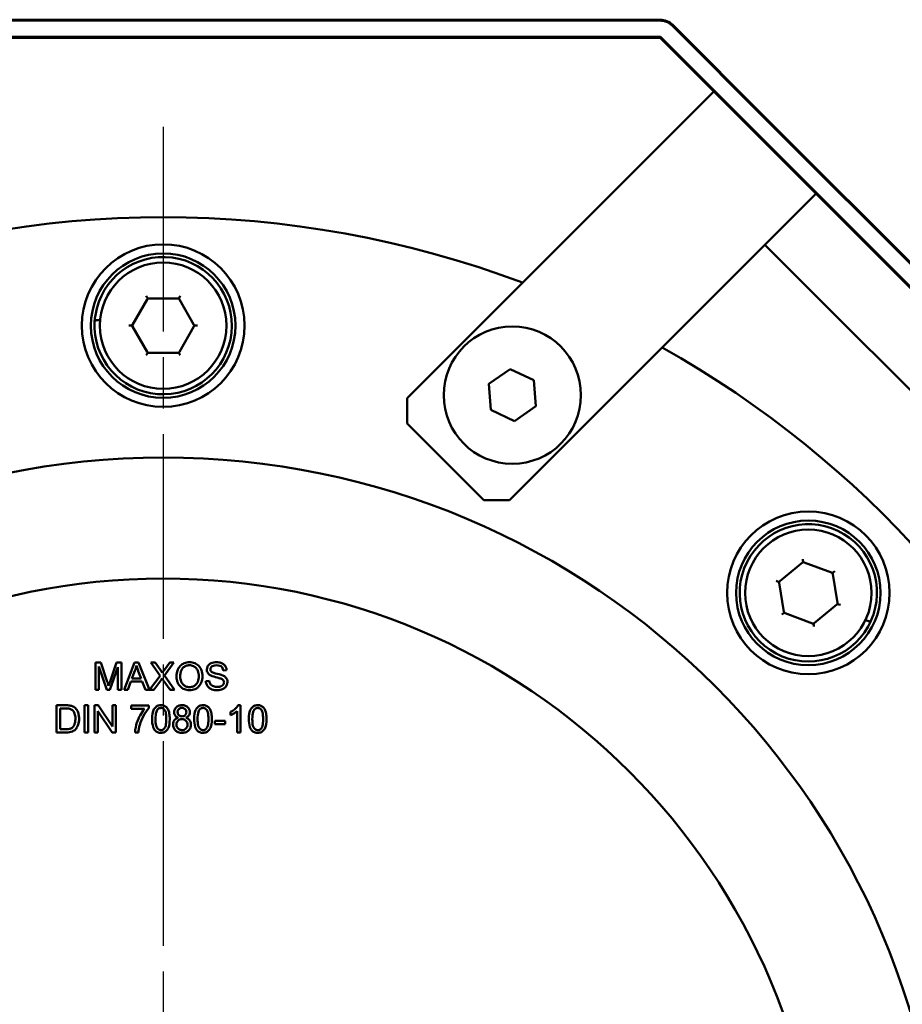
# Model space of a CAD drawing. Header units: millimetres. Extents: x 0 to 840, y 0 to 594.
# Tile 10 of 11: x 671 to 719, y 422 to 476. Entities that reach past the tile are written whole.
import ezdxf

# ---------------------------------------------------------------- set-up
doc = ezdxf.new("R2010")
doc.units = ezdxf.units.MM
doc.header["$LTSCALE"] = 2
doc.linetypes.add('CHAIN', pattern=[0.3543, 0.2362, -0.0295, 0.0591, -0.0295])
for name, color, linetype, lineweight in [('Bemaßung (ISO)', 7, 'Continuous', 25), ('Mittelpunktmarkierung (ISO)', 7, 'Continuous', 25), ('Sichtbar (ISO)', 7, 'Continuous', 50)]:
    doc.layers.add(name, color=color, linetype=linetype, lineweight=lineweight)
doc.styles.add('Notiztext (DIN)', font='isocpeur.ttf')
doc.dimstyles.new('Standard (DIN)', dxfattribs={"dimscale": 2, "dimtxt": 3.5, "dimasz": 2.5, "dimexe": 3.175, "dimexo": 0.8, "dimgap": 0.8, "dimtad": 1, "dimrnd": 1e-08, "dimzin": 0, "dimtxsty": 'Notiztext (DIN)', "dimcen": 0.09, "dimdle": 10, "dimclrd": 256, "dimclre": 256, "dimclrt": 256, "dimadec": 0, "dimazin": 0, "dimtfac": 1, "dimtmove": 0, "dimatfit": 3, "dimfxl": 1, "dimtolj": 1, "dimtzin": 0, "dimlwd": -1, "dimlwe": -1, "dimarcsym": 0})

# ---------------------------------------------------------------- blocks, each defined once
blk = doc.blocks.new('*D17')
at = {"layer": 'Bemaßung (ISO)'}
for p, q in [((678.404, 409.035), (678.764, 409.035)), ((678.584, 408.855), (678.584, 409.215)), ((603.643, 333.172), (635.364, 365.283))]:
    blk.add_line(p, q, dxfattribs=at)
blk.add_solid([(634.771, 365.868), (635.957, 364.697), (638.878, 368.84)], dxfattribs=at)
at = {"layer": 'Defpoints', "color": 0}
for p in [(718.291, 449.23), (638.878, 368.84)]:
    blk.add_point(p, dxfattribs=at)
at = {"layer": 'Bemaßung (ISO)', "insert": (597.654, 341.338), "char_height": 7, "attachment_point": 1, "rotation": 45.35, "style": 'Notiztext (DIN)'}
blk.add_mtext('\\A1;∅113,00', dxfattribs=at)

msp = doc.modelspace()

# ---------------------------------------------------------------- linework, layer by layer
at = {"layer": 'Mittelpunktmarkierung (ISO)', "linetype": 'CHAIN', "ltscale": 23.990969}
msp.add_line((678.5845, 470.5347), (678.5845, 347.5347), dxfattribs=at)
at = {"layer": 'Sichtbar (ISO)'}
for p, q in [((706.0845, 476.4684), (651.0845, 476.4684)), ((651.0845, 476.4184), (706.0845, 476.4184)), ((706.7569, 476.1399), (712.0597, 470.8371)), ((712.095, 470.8725), (706.7923, 476.1752)), ((706.0845, 475.5184), (651.0845, 475.5184)), ((651.0845, 475.4684), (706.0845, 475.4684)), ((706.0852, 475.4681), (711.3879, 470.1654)), ((711.4233, 470.2007), (706.1205, 475.5035)), ((709.0579, 472.4954), (703.401, 466.8386)), ((712.095, 470.8725), (745.67, 437.2976)), ((745.6472, 437.2496), (712.0597, 470.8371)), ((744.9185, 436.6348), (711.3879, 470.1654)), ((711.4233, 470.2007), (745.0108, 436.6132)), ((692.0873, 455.5249), (703.401, 466.8386)), ((709.0579, 461.1817), (714.7147, 466.8386)), ((711.8863, 464.0101), (714.7147, 461.1817)), ((677.6776, 461.1055), (677.6368, 461.1762)), ((677.6776, 461.1055), (677.7084, 461.0522)), ((677.7262, 461.0213), (677.7084, 461.0522)), ((679.4427, 461.0213), (679.4606, 461.0522)), ((679.4913, 461.1055), (679.4606, 461.0522)), ((679.4913, 461.1055), (679.5321, 461.1762)), ((709.0579, 461.1817), (697.7442, 449.868)), ((714.7147, 461.1817), (726.3084, 449.5881)), ((676.8813, 459.5847), (677.6896, 460.9847)), ((677.7762, 461.0347), (679.3927, 461.0347)), ((679.4794, 460.9847), (680.2876, 459.5847)), ((675.0969, 459.8293), (674.8954, 459.8293)), ((676.6891, 459.5347), (676.7708, 459.5347)), ((676.7708, 459.5347), (676.8323, 459.5347)), ((676.8679, 459.5347), (676.8323, 459.5347)), ((677.6896, 458.0847), (676.8813, 459.4847)), ((680.2876, 459.4847), (679.4794, 458.0847)), ((680.301, 459.5347), (680.3367, 459.5347)), ((680.3367, 459.5347), (680.3982, 459.5347)), ((680.3982, 459.5347), (680.4798, 459.5347)), ((677.6776, 457.964), (677.6368, 457.8933)), ((677.7084, 458.0173), (677.6776, 457.964)), ((677.7262, 458.0481), (677.7084, 458.0173)), ((679.3927, 458.0347), (677.7762, 458.0347)), ((679.4427, 458.0481), (679.4606, 458.0173)), ((679.4606, 458.0173), (679.4913, 457.964)), ((679.4913, 457.964), (679.5321, 457.8933)), ((696.6061, 456.3097), (697.7942, 457.1294)), ((697.7942, 457.1294), (699.098, 456.5103)), ((696.7219, 454.871), (696.6061, 456.3097)), ((699.098, 456.5103), (699.2138, 455.0716)), ((692.0873, 454.1106), (692.0873, 455.5249)), ((699.2138, 455.0716), (698.0258, 454.2519)), ((698.0258, 454.2519), (696.7219, 454.871)), ((696.33, 449.868), (692.0873, 454.1106)), ((697.7442, 449.868), (696.33, 449.868)), ((712.7167, 445.3899), (713.966, 446.4158)), ((713.9973, 446.533), (713.984, 446.6136)), ((714.0074, 446.4723), (713.9973, 446.533)), ((714.0132, 446.4372), (714.0074, 446.4723)), ((714.0647, 446.4321), (715.5778, 445.8632)), ((715.6199, 445.8331), (715.6474, 445.8557)), ((715.6474, 445.8557), (715.695, 445.8947)), ((715.695, 445.8947), (715.7581, 445.9465)), ((712.5957, 445.382), (712.5193, 445.4107)), ((712.6533, 445.3603), (712.5957, 445.382)), ((712.6866, 445.3478), (712.6533, 445.3603)), ((712.9454, 443.7014), (712.6815, 445.2963)), ((715.6413, 445.7859), (715.9052, 444.191)), ((712.8917, 443.5926), (712.9393, 443.6316)), ((712.9668, 443.6542), (712.9393, 443.6316)), ((714.522, 443.0551), (713.0089, 443.6241)), ((715.87, 444.0974), (714.6207, 443.0715)), ((715.9001, 444.1395), (715.9334, 444.127)), ((715.991, 444.1053), (715.9334, 444.127)), ((716.0674, 444.0766), (715.991, 444.1053)), ((712.8917, 443.5926), (712.8286, 443.5408)), ((717.4541, 443.2405), (717.6427, 443.1696)), ((714.5735, 443.0501), (714.5794, 443.0149)), ((714.5894, 442.9543), (714.5794, 443.0149)), ((714.5894, 442.9543), (714.6027, 442.8737)), ((675.1347, 440.8822), (674.8363, 440.8822)), ((674.8363, 440.8822), (674.8363, 439.3822)), ((675.0272, 439.3822), (675.0272, 440.6592)), ((675.0272, 440.6592), (675.4616, 439.3822)), ((675.4902, 439.82), (675.1347, 440.8822)), ((675.64, 439.3822), (676.0779, 440.6375)), ((676.0024, 440.8822), (675.6423, 439.8383)), ((676.2688, 440.8822), (676.0024, 440.8822)), ((676.0779, 440.6375), (676.0779, 439.3822)), ((676.2688, 439.3822), (676.2688, 440.8822)), ((677.0005, 440.8822), (676.4243, 439.3822)), ((676.8565, 439.9972), (677.0222, 440.4374)), ((677.2154, 440.8822), (677.0005, 440.8822)), ((677.2086, 440.4134), (677.3664, 439.9972)), ((677.8282, 439.3822), (677.2154, 440.8822)), ((678.1381, 440.8822), (677.9026, 440.8822)), ((677.9026, 440.8822), (678.4136, 440.1596)), ((678.4125, 440.498), (678.1381, 440.8822)), ((678.648, 440.1687), (679.1682, 440.8822)), ((678.9521, 440.8822), (678.6526, 440.4831)), ((679.1682, 440.8822), (678.9521, 440.8822)), ((681.9075, 440.4454), (682.0973, 440.4603)), ((676.6347, 439.3822), (676.7993, 439.836)), ((676.7993, 439.836), (677.4281, 439.836)), ((677.3664, 439.9972), (676.8565, 439.9972)), ((677.4281, 439.836), (677.6019, 439.3822)), ((678.4136, 440.1596), (677.834, 439.3822)), ((678.0729, 439.3822), (678.4525, 439.9024)), ((678.5863, 439.9172), (678.9658, 439.3822)), ((679.2093, 439.3822), (678.648, 440.1687)), ((681.1347, 439.8806), (680.9472, 439.8646)), ((674.8363, 439.3822), (675.0272, 439.3822)), ((675.4616, 439.3822), (675.64, 439.3822)), ((676.0779, 439.3822), (676.2688, 439.3822)), ((676.4243, 439.3822), (676.6347, 439.3822)), ((677.6019, 439.3822), (677.8282, 439.3822)), ((677.834, 439.3822), (678.0729, 439.3822)), ((678.9658, 439.3822), (679.2093, 439.3822)), ((673.2048, 438.5216), (672.688, 438.5216)), ((672.688, 438.5216), (672.688, 437.0216)), ((672.8869, 437.1988), (672.8869, 438.3444)), ((672.8869, 438.3444), (673.2025, 438.3444)), ((674.435, 438.5216), (674.236, 438.5216)), ((674.236, 438.5216), (674.236, 437.0216)), ((674.435, 437.0216), (674.435, 438.5216)), ((674.986, 438.5216), (674.7825, 438.5216)), ((674.7825, 438.5216), (674.7825, 437.0216)), ((674.9723, 437.0216), (674.9723, 438.1992)), ((674.9723, 438.1992), (675.7612, 437.0216)), ((675.7749, 437.344), (674.986, 438.5216)), ((675.9647, 438.5216), (675.7749, 438.5216)), ((675.7749, 438.5216), (675.7749, 437.344)), ((675.9647, 437.0216), (675.9647, 438.5216)), ((677.7882, 438.5022), (676.8176, 438.5022)), ((676.8176, 438.5022), (676.8176, 438.325)), ((676.8176, 438.325), (677.5516, 438.325)), ((677.7882, 438.3593), (677.7882, 438.5022)), ((682.6712, 438.1946), (682.6712, 437.0216)), ((682.8553, 438.5273), (682.7364, 438.5273)), ((682.8553, 437.0216), (682.8553, 438.5273)), ((682.0104, 437.6573), (681.4433, 437.6573)), ((681.4433, 437.6573), (681.4433, 437.4721)), ((682.0104, 437.4721), (682.0104, 437.6573)), ((682.3031, 438.1512), (682.3031, 437.9728)), ((673.2071, 437.1988), (672.8869, 437.1988)), ((681.4433, 437.4721), (682.0104, 437.4721)), ((672.688, 437.0216), (673.2299, 437.0216)), ((674.236, 437.0216), (674.435, 437.0216)), ((674.7825, 437.0216), (674.9723, 437.0216)), ((675.7612, 437.0216), (675.9647, 437.0216)), ((677.0268, 437.0216), (677.2166, 437.0216)), ((682.6712, 437.0216), (682.8553, 437.0216))]:
    msp.add_line(p, q, dxfattribs=at)
for centre, radius in [((678.5845, 459.5347), 4.5), ((678.5845, 459.5347), 4), ((678.5845, 459.5347), 3.5), ((697.91, 455.6907), 3.8), ((678.5845, 409.0347), 43.2), ((714.2934, 444.7436), 4.5), ((714.2934, 444.7436), 4), ((714.2934, 444.7436), 3.5), ((678.5845, 409.0347), 36.5)]:
    msp.add_circle(centre, radius, dxfattribs=at)
for centre, radius, start, end in [((706.0845, 475.4674), 1.001, 45, 90), ((706.0845, 475.4674), 0.951, 45, 90), ((706.0845, 475.4674), 0.051, 45, 90), ((706.0845, 475.4674), 0.001, 45, 90), ((678.5845, 409.0347), 56.5, 69.38342, 110.61658), ((678.5845, 459.5347), 3.8, 176.48146, 171.26308), ((677.7762, 460.9347), 0.1, 120, 150), ((677.7762, 460.9347), 0.1, 90, 120), ((679.3927, 460.9347), 0.1, 60, 90), ((679.3927, 460.9347), 0.1, 30, 60), ((678.5845, 459.5347), 3.8, 171.26308, 176.48146), ((676.9679, 459.5347), 0.1, 150, 180), ((676.9679, 459.5347), 0.1, 180, 210), ((680.201, 459.5347), 0.1, 0, 30), ((680.201, 459.5347), 0.1, 330, 0), ((678.5845, 409.0347), 56.5, 119.26145, 60.73855), ((677.7762, 458.1347), 0.1, 210, 240), ((677.7762, 458.1347), 0.1, 240, 270), ((679.3927, 458.1347), 0.1, 270, 300), ((679.3927, 458.1347), 0.1, 300, 330), ((714.2934, 444.7436), 3.8, 335.87549, 330.65712), ((714.0295, 446.3385), 0.1, 99.39403, 129.39403), ((714.0295, 446.3385), 0.1, 69.39403, 99.39403), ((715.5426, 445.7696), 0.1, 39.39403, 69.39403), ((715.5426, 445.7696), 0.1, 9.39403, 39.39403), ((712.7802, 445.3126), 0.1, 159.39403, 189.39403), ((712.7802, 445.3126), 0.1, 129.39403, 159.39403), ((715.8065, 444.1747), 0.1, 339.39403, 9.39403), ((713.0441, 443.7177), 0.1, 189.39403, 219.39403), ((713.0441, 443.7177), 0.1, 219.39403, 249.39403), ((715.8065, 444.1747), 0.1, 309.39403, 339.39403), ((714.5572, 443.1487), 0.1, 279.39403, 309.39403), ((714.2934, 444.7436), 3.8, 330.65712, 335.87549), ((714.5572, 443.1487), 0.1, 249.39403, 279.39403)]:
    msp.add_arc(centre, radius, start, end, dxfattribs=at)
for points, knots in [([(674.8954, 459.8293), (674.8908, 459.8293), (674.8861, 459.8291), (674.8767, 459.8283), (674.8721, 459.8277), (674.8628, 459.8261), (674.8582, 459.8251), (674.849, 459.8227), (674.8444, 459.8212), (674.8357, 459.8178), (674.8315, 459.816), (674.8237, 459.8118), (674.82, 459.8096), (674.8133, 459.8048), (674.8102, 459.8023), (674.8047, 459.7969), (674.8023, 459.7941), (674.7981, 459.7882), (674.7964, 459.7851), (674.7931, 459.7774), (674.7919, 459.7727), (674.7916, 459.768)], [0, 0, 0, 0, 0.00131307, 0.00131307, 0.00265115, 0.00265115, 0.004057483, 0.004057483, 0.005546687, 0.005546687, 0.007084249, 0.007084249, 0.008621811, 0.008621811, 0.010159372, 0.010159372, 0.011696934, 0.011696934, 0.013234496, 0.013234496, 0.015375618, 0.015375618, 0.015375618, 0.015375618]), ([(717.6427, 443.1696), (717.6471, 443.168), (717.6515, 443.1665), (717.6606, 443.1639), (717.6651, 443.1629), (717.6744, 443.1611), (717.679, 443.1604), (717.6885, 443.1595), (717.6933, 443.1593), (717.7027, 443.1593), (717.7072, 443.1596), (717.716, 443.1607), (717.7202, 443.1615), (717.7282, 443.1636), (717.732, 443.1649), (717.739, 443.168), (717.7422, 443.1698), (717.7483, 443.1738), (717.751, 443.1761), (717.7568, 443.1821), (717.7595, 443.1861), (717.7615, 443.1905)], [0, 0, 0, 0, 0.00131307, 0.00131307, 0.00265115, 0.00265115, 0.004057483, 0.004057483, 0.005546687, 0.005546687, 0.007084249, 0.007084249, 0.008621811, 0.008621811, 0.010159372, 0.010159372, 0.011696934, 0.011696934, 0.013234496, 0.013234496, 0.015375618, 0.015375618, 0.015375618, 0.015375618]), ([(680.0428, 440.9085), (679.9903, 440.9085), (679.9379, 440.9041), (679.8379, 440.885), (679.7908, 440.871), (679.6641, 440.817), (679.593, 440.767), (679.4904, 440.6615), (679.431, 440.5904), (679.3413, 440.3622), (679.3248, 440.2365), (679.3248, 440.1127)], [-0.19143466, -0.19143466, -0.19143466, -0.19143466, -0.15889809, -0.15889809, -0.12834058, -0.12834058, -0.07348679, -0.07348679, -0.03714084, -0.03714084, 0, 0, 0, 0]), ([(680.7597, 440.1299), (680.7597, 440.1949), (680.7542, 440.2599), (680.7301, 440.3837), (680.7125, 440.4419), (680.6436, 440.6003), (680.5899, 440.6654), (680.4675, 440.789), (680.381, 440.832), (680.2377, 440.8916), (680.1417, 440.9085), (680.0428, 440.9085)], [-0.064805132, -0.064805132, -0.064805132, -0.064805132, -0.059813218, -0.059813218, -0.055125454, -0.055125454, -0.046553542, -0.046553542, -0.029657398, -0.029657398, 0, 0, 0, 0]), ([(681.5325, 440.9085), (681.481, 440.9085), (681.4296, 440.904), (681.3172, 440.8817), (681.2712, 440.8639), (681.1953, 440.8297), (681.1526, 440.8023), (681.0722, 440.723), (681.0468, 440.6757), (681.0127, 440.594), (681.0032, 440.5452), (681.0032, 440.4946)], [-0.046636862, -0.046636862, -0.046636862, -0.046636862, -0.041801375, -0.041801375, -0.035866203, -0.035866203, -0.026558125, -0.026558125, -0.015197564, -0.015197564, 0, 0, 0, 0]), ([(682.0973, 440.4603), (682.0962, 440.4917), (682.0923, 440.5227), (682.0783, 440.5829), (682.0685, 440.6115), (682.0341, 440.6854), (682.0045, 440.7287), (681.915, 440.8138), (681.8591, 440.8425), (681.723, 440.8954), (681.6275, 440.9085), (681.5325, 440.9085)], [-0.070385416, -0.070385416, -0.070385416, -0.070385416, -0.06298913, -0.06298913, -0.055826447, -0.055826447, -0.043787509, -0.043787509, -0.028485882, -0.028485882, 0, 0, 0, 0]), ([(677.0222, 440.4374), (677.0392, 440.4846), (677.0546, 440.5323), (677.0817, 440.6281), (677.0934, 440.676), (677.1034, 440.7244)], [-0.029857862, -0.029857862, -0.029857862, -0.029857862, -0.014809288, -0.014809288, 0, 0, 0, 0]), ([(677.1034, 440.7244), (677.1163, 440.6788), (677.1317, 440.6308), (677.1662, 440.5289), (677.1875, 440.4698), (677.2086, 440.4134)], [-0.032235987, -0.032235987, -0.032235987, -0.032235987, -0.018074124, -0.018074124, 0, 0, 0, 0]), ([(678.5325, 440.3139), (678.5189, 440.3397), (678.5012, 440.3683), (678.4626, 440.4274), (678.4368, 440.4643), (678.4125, 440.498)], [-0.021148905, -0.021148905, -0.021148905, -0.021148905, -0.012476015, -0.012476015, 0, 0, 0, 0]), ([(678.6526, 440.4831), (678.6303, 440.4547), (678.6086, 440.4257), (678.5686, 440.3694), (678.5501, 440.3418), (678.5325, 440.3139)], [-0.020708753, -0.020708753, -0.020708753, -0.020708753, -0.009886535, -0.009886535, 0, 0, 0, 0]), ([(679.5295, 440.1104), (679.5295, 440.1776), (679.534, 440.2468), (679.5561, 440.3678), (679.5718, 440.4226), (679.617, 440.5173), (679.6444, 440.5578), (679.7264, 440.6367), (679.7818, 440.6744), (679.9061, 440.7261), (679.974, 440.7381), (680.044, 440.7381)], [-0.092052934, -0.092052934, -0.092052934, -0.092052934, -0.071879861, -0.071879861, -0.055129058, -0.055129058, -0.040392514, -0.040392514, -0.020979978, -0.020979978, 0, 0, 0, 0]), ([(680.044, 440.7381), (680.0807, 440.7381), (680.1172, 440.7347), (680.188, 440.72), (680.2216, 440.7091), (680.2966, 440.6751), (680.3499, 440.6437), (680.4329, 440.5577), (680.473, 440.5051), (680.5413, 440.3317), (680.555, 440.2316), (680.555, 440.1322)], [-0.15161363, -0.15161363, -0.15161363, -0.15161363, -0.12207907, -0.12207907, -0.09353157, -0.09353157, -0.05586867, -0.05586867, -0.02982063, -0.02982063, 0, 0, 0, 0]), ([(681.0032, 440.4946), (681.0032, 440.4533), (681.0095, 440.413), (681.0348, 440.3428), (681.0531, 440.3059), (681.1208, 440.2271), (681.1666, 440.1944), (681.2158, 440.1687)], [-0.04908075, -0.04908075, -0.04908075, -0.04908075, -0.031145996, -0.031145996, -0.016655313, -0.016655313, 0, 0, 0, 0]), ([(681.1941, 440.5083), (681.1941, 440.5231), (681.1957, 440.5378), (681.2025, 440.5664), (681.2075, 440.58), (681.2278, 440.6197), (681.2475, 440.6423), (681.2865, 440.6754), (681.3135, 440.6953), (681.418, 440.7283), (681.4821, 440.7335), (681.5405, 440.7335)], [-0.075369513, -0.075369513, -0.075369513, -0.075369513, -0.064728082, -0.064728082, -0.054263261, -0.054263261, -0.032781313, -0.032781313, -0.017520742, -0.017520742, 0, 0, 0, 0]), ([(681.2524, 440.3745), (681.2426, 440.3833), (681.2338, 440.393), (681.2187, 440.414), (681.2125, 440.425), (681.1981, 440.4595), (681.1941, 440.4836), (681.1941, 440.5083)], [-0.015154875, -0.015154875, -0.015154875, -0.015154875, -0.011208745, -0.011208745, -0.007400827, -0.007400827, 0, 0, 0, 0]), ([(681.8869, 440.1722), (681.7892, 440.2167), (681.5942, 440.2565), (681.4127, 440.3031), (681.3423, 440.3241), (681.2786, 440.3558), (681.2636, 440.3647), (681.2524, 440.3745)], [-0.045062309, -0.045062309, -0.045062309, -0.045062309, -0.018709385, -0.018709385, -0.004468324, -0.004468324, 0, 0, 0, 0]), ([(681.5405, 440.7335), (681.5974, 440.7335), (681.6575, 440.7277), (681.759, 440.6941), (681.7883, 440.6736), (681.8325, 440.6368), (681.8538, 440.6099), (681.8915, 440.5377), (681.9027, 440.4917), (681.9075, 440.4454)], [-0.038919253, -0.038919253, -0.038919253, -0.038919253, -0.03120028, -0.03120028, -0.024429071, -0.024429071, -0.013950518, -0.013950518, 0, 0, 0, 0]), ([(675.5622, 439.5982), (675.5531, 439.6274), (675.5422, 439.6614), (675.5191, 439.7324), (675.5041, 439.778), (675.4902, 439.82)], [-0.022351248, -0.022351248, -0.022351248, -0.022351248, -0.013270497, -0.013270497, 0, 0, 0, 0]), ([(675.6423, 439.8383), (675.6267, 439.7931), (675.61, 439.7443), (675.5843, 439.6672), (675.5722, 439.6303), (675.5622, 439.5982)], [-0.024539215, -0.024539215, -0.024539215, -0.024539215, -0.010081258, -0.010081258, 0, 0, 0, 0]), ([(678.4525, 439.9024), (678.4615, 439.9151), (678.4726, 439.9318), (678.4948, 439.9655), (678.5099, 439.9889), (678.5234, 440.0098)], [-0.01206624, -0.01206624, -0.01206624, -0.01206624, -0.007463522, -0.007463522, 0, 0, 0, 0]), ([(678.5234, 440.0098), (678.5336, 439.9942), (678.544, 439.9787), (678.565, 439.9478), (678.5756, 439.9325), (678.5863, 439.9172)], [-0.011194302, -0.011194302, -0.011194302, -0.011194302, -0.005589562, -0.005589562, 0, 0, 0, 0]), ([(679.3248, 440.1127), (679.3248, 440.0523), (679.3308, 439.9925), (679.3558, 439.8747), (679.3744, 439.818), (679.4263, 439.7021), (679.4688, 439.6258), (679.6035, 439.4931), (679.6777, 439.4443), (679.8485, 439.3734), (679.9444, 439.357), (680.0428, 439.357)], [-0.14192818, -0.14192818, -0.14192818, -0.14192818, -0.11405002, -0.11405002, -0.08635519, -0.08635519, -0.05547227, -0.05547227, -0.02951929, -0.02951929, 0, 0, 0, 0]), ([(680.0417, 439.5274), (680.0062, 439.5274), (679.9709, 439.5304), (679.903, 439.5435), (679.8709, 439.5531), (679.7805, 439.5916), (679.7288, 439.6283), (679.6514, 439.7076), (679.6077, 439.7606), (679.5418, 439.9276), (679.5295, 440.0196), (679.5295, 440.1104)], [-0.13049479, -0.13049479, -0.13049479, -0.13049479, -0.1101568, -0.1101568, -0.09082187, -0.09082187, -0.05382285, -0.05382285, -0.02726036, -0.02726036, 0, 0, 0, 0]), ([(680.555, 440.1322), (680.555, 440.0289), (680.5413, 439.9223), (680.4718, 439.7578), (680.4332, 439.7058), (680.3467, 439.6213), (680.2972, 439.5878), (680.1776, 439.5384), (680.1103, 439.5274), (680.0417, 439.5274)], [-0.08165834, -0.08165834, -0.08165834, -0.08165834, -0.056858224, -0.056858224, -0.038828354, -0.038828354, -0.020596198, -0.020596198, 0, 0, 0, 0]), ([(680.0428, 439.357), (680.0961, 439.357), (680.1489, 439.3622), (680.2527, 439.3841), (680.3025, 439.4004), (680.4534, 439.4679), (680.5156, 439.5231), (680.6188, 439.6267), (680.6645, 439.7079), (680.7404, 439.8919), (680.7597, 440.0097), (680.7597, 440.1299)], [-0.080528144, -0.080528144, -0.080528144, -0.080528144, -0.075447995, -0.075447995, -0.070426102, -0.070426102, -0.059696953, -0.059696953, -0.036044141, -0.036044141, 0, 0, 0, 0]), ([(680.9472, 439.8646), (680.9483, 439.8274), (680.9528, 439.7905), (680.9696, 439.7192), (680.9814, 439.6854), (681.0176, 439.6102), (681.051, 439.5562), (681.1545, 439.4609), (681.2131, 439.4273), (681.3743, 439.3684), (681.4839, 439.357), (681.5874, 439.357)], [-0.10677554, -0.10677554, -0.10677554, -0.10677554, -0.08968827, -0.08968827, -0.07320369, -0.07320369, -0.05139482, -0.05139482, -0.03103623, -0.03103623, 0, 0, 0, 0]), ([(681.5782, 439.5342), (681.5062, 439.5342), (681.435, 439.5448), (681.3425, 439.5804), (681.2936, 439.6011), (681.2196, 439.6628), (681.197, 439.6911), (681.1542, 439.7736), (681.1411, 439.8275), (681.1347, 439.8806)], [-0.090543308, -0.090543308, -0.090543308, -0.090543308, -0.044979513, -0.044979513, -0.02784746, -0.02784746, -0.016054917, -0.016054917, 0, 0, 0, 0]), ([(681.2158, 440.1687), (681.3018, 440.1228), (681.462, 440.0858), (681.6584, 440.0371), (681.7365, 440.0159), (681.7749, 440.0007)], [-0.027289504, -0.027289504, -0.027289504, -0.027289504, -0.012379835, -0.012379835, 0, 0, 0, 0]), ([(681.5874, 439.357), (681.6384, 439.357), (681.6892, 439.3615), (681.7862, 439.3812), (681.8317, 439.3956), (681.9189, 439.4354), (681.9709, 439.4654), (682.0679, 439.562), (682.0953, 439.614), (682.1316, 439.7008), (682.1419, 439.7525), (682.1419, 439.8063)], [-0.062942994, -0.062942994, -0.062942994, -0.062942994, -0.050885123, -0.050885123, -0.039538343, -0.039538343, -0.028227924, -0.028227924, -0.016139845, -0.016139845, 0, 0, 0, 0]), ([(681.7749, 440.0007), (681.7985, 439.9919), (681.8221, 439.9813), (681.862, 439.9579), (681.8794, 439.9454), (681.9157, 439.9096), (681.9279, 439.888), (681.9464, 439.8435), (681.951, 439.8167), (681.951, 439.7892)], [-0.02406869, -0.02406869, -0.02406869, -0.02406869, -0.01883295, -0.01883295, -0.014463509, -0.014463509, -0.008250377, -0.008250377, 0, 0, 0, 0]), ([(682.1419, 439.8063), (682.1419, 439.8546), (682.1343, 439.9017), (682.105, 439.9785), (682.084, 440.0217), (681.9982, 440.1114), (681.9438, 440.1457), (681.8869, 440.1722)], [-0.063334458, -0.063334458, -0.063334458, -0.063334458, -0.037190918, -0.037190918, -0.018810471, -0.018810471, 0, 0, 0, 0]), ([(681.951, 439.7892), (681.951, 439.7732), (681.9493, 439.7575), (681.9424, 439.7265), (681.9372, 439.7117), (681.9209, 439.6771), (681.906, 439.6522), (681.8512, 439.6016), (681.8164, 439.5826), (681.736, 439.5512), (681.6711, 439.5342), (681.5782, 439.5342)], [-0.10110775, -0.10110775, -0.10110775, -0.10110775, -0.08617625, -0.08617625, -0.07134406, -0.07134406, -0.05037879, -0.05037879, -0.02785379, -0.02785379, 0, 0, 0, 0]), ([(673.2025, 438.3444), (673.2517, 438.3444), (673.3055, 438.3426), (673.3912, 438.3323), (673.4283, 438.3252), (673.4586, 438.3135)], [-0.022715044, -0.022715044, -0.022715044, -0.022715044, -0.009722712, -0.009722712, 0, 0, 0, 0]), ([(673.4723, 438.4999), (673.4364, 438.5083), (673.3957, 438.5132), (673.3089, 438.5203), (673.2551, 438.5216), (673.2048, 438.5216)], [-0.026105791, -0.026105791, -0.026105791, -0.026105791, -0.015103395, -0.015103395, 0, 0, 0, 0]), ([(673.4586, 438.3135), (673.4843, 438.3037), (673.5083, 438.2907), (673.5543, 438.2577), (673.5756, 438.2379), (673.6238, 438.183), (673.6579, 438.1384), (673.7135, 437.9822), (673.7238, 437.8829), (673.7238, 437.783)], [-0.088637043, -0.088637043, -0.088637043, -0.088637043, -0.072597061, -0.072597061, -0.055638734, -0.055638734, -0.029946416, -0.029946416, 0, 0, 0, 0]), ([(673.6918, 438.3924), (673.6613, 438.4187), (673.6279, 438.4405), (673.5537, 438.4768), (673.5136, 438.4904), (673.4723, 438.4999)], [-0.024777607, -0.024777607, -0.024777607, -0.024777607, -0.012711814, -0.012711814, 0, 0, 0, 0]), ([(673.9285, 437.7796), (673.9285, 437.8587), (673.9217, 437.9384), (673.8891, 438.0897), (673.8658, 438.1559), (673.7983, 438.2834), (673.7511, 438.3428), (673.6918, 438.3924)], [-0.064276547, -0.064276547, -0.064276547, -0.064276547, -0.043273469, -0.043273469, -0.023185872, -0.023185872, 0, 0, 0, 0]), ([(677.5516, 438.325), (677.4551, 438.2151), (677.3725, 438.0888), (677.2485, 437.8625), (677.1729, 437.7105), (677.0872, 437.4209), (677.0305, 437.2109), (677.0268, 437.0216)], [-0.34889948, -0.34889948, -0.34889948, -0.34889948, -0.18345852, -0.18345852, -0.05681106, -0.05681106, 0, 0, 0, 0]), ([(677.2875, 437.4343), (677.3396, 437.6157), (677.4129, 437.7885), (677.561, 438.0546), (677.6607, 438.2226), (677.7882, 438.3593)], [-0.14737949, -0.14737949, -0.14737949, -0.14737949, -0.05607539, -0.05607539, 0, 0, 0, 0]), ([(678.4593, 438.5273), (678.4231, 438.5273), (678.3867, 438.5241), (678.3185, 438.5097), (678.287, 438.4992), (678.2314, 438.472), (678.1838, 438.445), (678.0868, 438.3346), (678.0527, 438.2689), (678.0043, 438.132), (677.97, 438.0045), (677.97, 437.7613)], [-0.40341946, -0.40341946, -0.40341946, -0.40341946, -0.30865848, -0.30865848, -0.22151212, -0.22151212, -0.14693187, -0.14693187, -0.07295236, -0.07295236, 0, 0, 0, 0]), ([(678.1598, 437.7613), (678.1598, 437.9119), (678.1716, 438.0539), (678.2167, 438.1978), (678.2326, 438.2358), (678.2547, 438.2678)], [-0.045318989, -0.045318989, -0.045318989, -0.045318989, -0.011663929, -0.011663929, 0, 0, 0, 0]), ([(678.2547, 438.2678), (678.2688, 438.2879), (678.285, 438.3063), (678.3215, 438.3367), (678.3409, 438.3486), (678.3923, 438.3699), (678.4243, 438.3753), (678.4571, 438.3753)], [-0.024065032, -0.024065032, -0.024065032, -0.024065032, -0.016707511, -0.016707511, -0.009820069, -0.009820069, 0, 0, 0, 0]), ([(678.4571, 438.3753), (678.4781, 438.3753), (678.4988, 438.3728), (678.5391, 438.3623), (678.558, 438.3544), (678.6096, 438.3247), (678.6379, 438.2975), (678.6799, 438.243), (678.7029, 438.2076), (678.75, 438.0288), (678.7577, 437.8906), (678.7577, 437.7613)], [-0.13777413, -0.13777413, -0.13777413, -0.13777413, -0.11896251, -0.11896251, -0.10048676, -0.10048676, -0.06559791, -0.06559791, -0.03879186, -0.03879186, 0, 0, 0, 0]), ([(678.9475, 437.7613), (678.9475, 437.8608), (678.9425, 437.9768), (678.9067, 438.157), (678.8802, 438.2283), (678.8192, 438.3506), (678.7842, 438.3903), (678.7246, 438.4484), (678.6825, 438.476), (678.5798, 438.518), (678.52, 438.5273), (678.4593, 438.5273)], [-0.059545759, -0.059545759, -0.059545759, -0.059545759, -0.050566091, -0.050566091, -0.043066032, -0.043066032, -0.033270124, -0.033270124, -0.018181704, -0.018181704, 0, 0, 0, 0]), ([(679.6232, 438.5273), (679.5877, 438.5273), (679.552, 438.5245), (679.485, 438.512), (679.4537, 438.5028), (679.3857, 438.4735), (679.3411, 438.4476), (679.265, 438.3687), (679.2391, 438.3308), (679.2018, 438.241), (679.1933, 438.1916), (679.1933, 438.1409)], [-0.079215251, -0.079215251, -0.079215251, -0.079215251, -0.062986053, -0.062986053, -0.048094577, -0.048094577, -0.029171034, -0.029171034, -0.015208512, -0.015208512, 0, 0, 0, 0]), ([(679.3831, 438.1477), (679.3831, 438.1629), (679.3845, 438.178), (679.3902, 438.2074), (679.3945, 438.2214), (679.4122, 438.263), (679.4299, 438.2875), (679.465, 438.322), (679.4888, 438.3428), (679.5574, 438.371), (679.5918, 438.3764), (679.6266, 438.3764)], [-0.06015247, -0.06015247, -0.06015247, -0.06015247, -0.050619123, -0.050619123, -0.041399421, -0.041399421, -0.022243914, -0.022243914, -0.01045809, -0.01045809, 0, 0, 0, 0]), ([(680.0588, 438.1363), (680.0588, 438.187), (680.0502, 438.2363), (680.0112, 438.33), (679.9824, 438.3709), (679.9198, 438.4331), (679.8782, 438.4679), (679.7545, 438.5178), (679.6889, 438.5273), (679.6232, 438.5273)], [-0.094920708, -0.094920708, -0.094920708, -0.094920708, -0.067464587, -0.067464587, -0.040012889, -0.040012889, -0.019709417, -0.019709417, 0, 0, 0, 0]), ([(679.6266, 438.3764), (679.6444, 438.3764), (679.6621, 438.3749), (679.6961, 438.3683), (679.7121, 438.3635), (679.7562, 438.3444), (679.7813, 438.3265), (679.8235, 438.2829), (679.8399, 438.2588), (679.8636, 438.2015), (679.869, 438.1699), (679.869, 438.1375)], [-0.038272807, -0.038272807, -0.038272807, -0.038272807, -0.032965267, -0.032965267, -0.027941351, -0.027941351, -0.018596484, -0.018596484, -0.009730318, -0.009730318, 0, 0, 0, 0]), ([(680.7894, 438.5273), (680.7531, 438.5273), (680.7167, 438.5241), (680.6486, 438.5097), (680.617, 438.4992), (680.5614, 438.472), (680.5138, 438.445), (680.4169, 438.3346), (680.3827, 438.2689), (680.3343, 438.132), (680.3, 438.0045), (680.3, 437.7613)], [-0.40341946, -0.40341946, -0.40341946, -0.40341946, -0.30865848, -0.30865848, -0.22151212, -0.22151212, -0.14693187, -0.14693187, -0.07295236, -0.07295236, 0, 0, 0, 0]), ([(680.4898, 437.7613), (680.4898, 437.9119), (680.5016, 438.0539), (680.5467, 438.1978), (680.5626, 438.2358), (680.5847, 438.2678)], [-0.045318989, -0.045318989, -0.045318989, -0.045318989, -0.011663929, -0.011663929, 0, 0, 0, 0]), ([(680.5847, 438.2678), (680.5988, 438.2879), (680.6151, 438.3063), (680.6515, 438.3367), (680.6709, 438.3486), (680.7224, 438.3699), (680.7544, 438.3753), (680.7871, 438.3753)], [-0.024065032, -0.024065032, -0.024065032, -0.024065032, -0.016707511, -0.016707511, -0.009820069, -0.009820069, 0, 0, 0, 0]), ([(680.7871, 438.3753), (680.8081, 438.3753), (680.8288, 438.3728), (680.8691, 438.3623), (680.888, 438.3544), (680.9397, 438.3247), (680.9679, 438.2975), (681.01, 438.243), (681.033, 438.2076), (681.08, 438.0288), (681.0878, 437.8906), (681.0878, 437.7613)], [-0.13777413, -0.13777413, -0.13777413, -0.13777413, -0.11896251, -0.11896251, -0.10048676, -0.10048676, -0.06559791, -0.06559791, -0.03879186, -0.03879186, 0, 0, 0, 0]), ([(681.2776, 437.7613), (681.2776, 437.8608), (681.2725, 437.9768), (681.2368, 438.157), (681.2102, 438.2283), (681.1492, 438.3506), (681.1142, 438.3903), (681.0547, 438.4484), (681.0125, 438.476), (680.9099, 438.518), (680.85, 438.5273), (680.7894, 438.5273)], [-0.059545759, -0.059545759, -0.059545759, -0.059545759, -0.050566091, -0.050566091, -0.043066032, -0.043066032, -0.033270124, -0.033270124, -0.018181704, -0.018181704, 0, 0, 0, 0]), ([(682.7364, 438.5273), (682.7006, 438.4549), (682.6404, 438.3872), (682.53, 438.2882), (682.4444, 438.2171), (682.3031, 438.1512)], [-0.12043483, -0.12043483, -0.12043483, -0.12043483, -0.04678663, -0.04678663, 0, 0, 0, 0]), ([(682.3031, 437.9728), (682.3688, 437.9974), (682.4366, 438.0329), (682.5336, 438.0899), (682.609, 438.1356), (682.6712, 438.1946)], [-0.067974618, -0.067974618, -0.067974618, -0.067974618, -0.025736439, -0.025736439, 0, 0, 0, 0]), ([(683.8168, 438.5273), (683.7805, 438.5273), (683.7442, 438.5241), (683.676, 438.5097), (683.6445, 438.4992), (683.5889, 438.472), (683.5413, 438.445), (683.4443, 438.3346), (683.4101, 438.2689), (683.3618, 438.132), (683.3275, 438.0045), (683.3275, 437.7613)], [-0.40341946, -0.40341946, -0.40341946, -0.40341946, -0.30865848, -0.30865848, -0.22151212, -0.22151212, -0.14693187, -0.14693187, -0.07295236, -0.07295236, 0, 0, 0, 0]), ([(683.5173, 437.7613), (683.5173, 437.9119), (683.529, 438.0539), (683.5742, 438.1978), (683.5901, 438.2358), (683.6122, 438.2678)], [-0.045318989, -0.045318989, -0.045318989, -0.045318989, -0.011663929, -0.011663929, 0, 0, 0, 0]), ([(683.6122, 438.2678), (683.6263, 438.2879), (683.6425, 438.3063), (683.679, 438.3367), (683.6983, 438.3486), (683.7498, 438.3699), (683.7818, 438.3753), (683.8145, 438.3753)], [-0.024065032, -0.024065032, -0.024065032, -0.024065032, -0.016707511, -0.016707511, -0.009820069, -0.009820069, 0, 0, 0, 0]), ([(683.8145, 438.3753), (683.8355, 438.3753), (683.8563, 438.3728), (683.8966, 438.3623), (683.9154, 438.3544), (683.9671, 438.3247), (683.9954, 438.2975), (684.0374, 438.243), (684.0604, 438.2076), (684.1074, 438.0288), (684.1152, 437.8906), (684.1152, 437.7613)], [-0.13777413, -0.13777413, -0.13777413, -0.13777413, -0.11896251, -0.11896251, -0.10048676, -0.10048676, -0.06559791, -0.06559791, -0.03879186, -0.03879186, 0, 0, 0, 0]), ([(684.305, 437.7613), (684.305, 437.8608), (684.3, 437.9768), (684.2642, 438.157), (684.2376, 438.2283), (684.1767, 438.3506), (684.1417, 438.3903), (684.0821, 438.4484), (684.04, 438.476), (683.9373, 438.518), (683.8774, 438.5273), (683.8168, 438.5273)], [-0.059545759, -0.059545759, -0.059545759, -0.059545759, -0.050566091, -0.050566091, -0.043066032, -0.043066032, -0.033270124, -0.033270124, -0.018181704, -0.018181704, 0, 0, 0, 0]), ([(673.2299, 437.0216), (673.3262, 437.0216), (673.4522, 437.0312), (673.6262, 437.1033), (673.677, 437.1372), (673.7701, 437.2315), (673.8178, 437.2922), (673.9198, 437.5432), (673.9285, 437.6872), (673.9285, 437.7796)], [-0.10130445, -0.10130445, -0.10130445, -0.10130445, -0.06604013, -0.06604013, -0.04670738, -0.04670738, -0.02773038, -0.02773038, 0, 0, 0, 0]), ([(673.7238, 437.783), (673.7238, 437.7166), (673.7193, 437.648), (673.6933, 437.5094), (673.6736, 437.4601), (673.6363, 437.3808), (673.6091, 437.3391), (673.5741, 437.304)], [-0.036465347, -0.036465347, -0.036465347, -0.036465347, -0.026284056, -0.026284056, -0.014880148, -0.014880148, 0, 0, 0, 0]), ([(677.97, 437.7613), (677.97, 437.6045), (677.9853, 437.4468), (678.0519, 437.2569), (678.08, 437.1999), (678.1186, 437.1508)], [-0.060399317, -0.060399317, -0.060399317, -0.060399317, -0.018739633, -0.018739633, 0, 0, 0, 0]), ([(678.4593, 437.1474), (678.4386, 437.1474), (678.4181, 437.1498), (678.3783, 437.1602), (678.3596, 437.168), (678.3081, 437.1976), (678.2798, 437.2249), (678.2376, 437.2796), (678.2146, 437.3151), (678.1676, 437.4939), (678.1598, 437.632), (678.1598, 437.7613)], [-0.13691705, -0.13691705, -0.13691705, -0.13691705, -0.11846669, -0.11846669, -0.10030633, -0.10030633, -0.06559339, -0.06559339, -0.03879186, -0.03879186, 0, 0, 0, 0]), ([(678.4593, 436.9965), (678.4954, 436.9965), (678.5314, 436.9997), (678.5992, 437.0141), (678.6306, 437.0246), (678.6858, 437.0518), (678.7342, 437.0791), (678.8315, 437.1901), (678.8655, 437.2555), (678.9141, 437.3943), (678.9475, 437.5222), (678.9475, 437.7613)], [-0.39150952, -0.39150952, -0.39150952, -0.39150952, -0.29953638, -0.29953638, -0.21458643, -0.21458643, -0.14232911, -0.14232911, -0.07173324, -0.07173324, 0, 0, 0, 0]), ([(678.7577, 437.7613), (678.7577, 437.6701), (678.7538, 437.5681), (678.7313, 437.4201), (678.718, 437.3627), (678.6745, 437.2651), (678.6476, 437.2367), (678.6023, 437.194), (678.5772, 437.1767), (678.5203, 437.1529), (678.4903, 437.1474), (678.4593, 437.1474)], [-0.05067209, -0.05067209, -0.05067209, -0.05067209, -0.036799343, -0.036799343, -0.027992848, -0.027992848, -0.018497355, -0.018497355, -0.009297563, -0.009297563, 0, 0, 0, 0]), ([(679.4197, 437.8356), (679.3843, 437.8266), (679.35, 437.8138), (679.2881, 437.7801), (679.2611, 437.7602), (679.2108, 437.7096), (679.183, 437.6726), (679.1412, 437.5699), (679.1327, 437.5131), (679.1327, 437.4561)], [-0.063586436, -0.063586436, -0.063586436, -0.063586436, -0.047854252, -0.047854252, -0.033252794, -0.033252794, -0.017127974, -0.017127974, 0, 0, 0, 0]), ([(679.1933, 438.1409), (679.1933, 438.1154), (679.1957, 438.09), (679.206, 438.0417), (679.2136, 438.0191), (679.2367, 437.9713), (679.2562, 437.9399), (679.328, 437.8762), (679.3731, 437.8527), (679.4197, 437.8356)], [-0.052292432, -0.052292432, -0.052292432, -0.052292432, -0.040172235, -0.040172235, -0.028776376, -0.028776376, -0.014885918, -0.014885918, 0, 0, 0, 0]), ([(679.3225, 437.4549), (679.3225, 437.4979), (679.3296, 437.54), (679.3633, 437.6199), (679.3875, 437.6507), (679.4369, 437.6991), (679.4666, 437.7191), (679.5391, 437.749), (679.5802, 437.7556), (679.6221, 437.7556)], [-0.042911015, -0.042911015, -0.042911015, -0.042911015, -0.03329197, -0.03329197, -0.023510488, -0.023510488, -0.012559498, -0.012559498, 0, 0, 0, 0]), ([(679.6278, 437.9065), (679.5917, 437.9065), (679.556, 437.9121), (679.4948, 437.9377), (679.4703, 437.9545), (679.4286, 437.9968), (679.4126, 438.0207), (679.3884, 438.0796), (679.3831, 438.1134), (679.3831, 438.1477)], [-0.038902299, -0.038902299, -0.038902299, -0.038902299, -0.028107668, -0.028107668, -0.019092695, -0.019092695, -0.010293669, -0.010293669, 0, 0, 0, 0]), ([(679.6221, 437.7556), (679.6662, 437.7556), (679.7094, 437.7484), (679.7959, 437.7119), (679.8271, 437.6847), (679.8727, 437.6382), (679.8933, 437.6077), (679.9239, 437.5332), (679.9308, 437.491), (679.9308, 437.4481)], [-0.039793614, -0.039793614, -0.039793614, -0.039793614, -0.032431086, -0.032431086, -0.02413885, -0.02413885, -0.012892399, -0.012892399, 0, 0, 0, 0]), ([(679.869, 438.1375), (679.869, 438.106), (679.8637, 438.0754), (679.8378, 438.0136), (679.818, 437.9896), (679.7802, 437.9523), (679.7562, 437.9362), (679.6967, 437.9119), (679.6625, 437.9065), (679.6278, 437.9065)], [-0.032591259, -0.032591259, -0.032591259, -0.032591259, -0.026334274, -0.026334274, -0.019259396, -0.019259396, -0.010407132, -0.010407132, 0, 0, 0, 0]), ([(679.837, 437.8356), (679.8633, 437.8456), (679.889, 437.8576), (679.9347, 437.8855), (679.9549, 437.9009), (680.008, 437.9534), (680.0256, 437.9882), (680.0518, 438.0516), (680.0588, 438.0935), (680.0588, 438.1363)], [-0.029006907, -0.029006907, -0.029006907, -0.029006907, -0.024582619, -0.024582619, -0.020589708, -0.020589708, -0.012840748, -0.012840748, 0, 0, 0, 0]), ([(680.1206, 437.4503), (680.1206, 437.4856), (680.1171, 437.5207), (680.1018, 437.5872), (680.0905, 437.6181), (680.056, 437.6837), (680.0284, 437.7219), (679.9436, 437.7926), (679.8918, 437.8181), (679.837, 437.8356)], [-0.059536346, -0.059536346, -0.059536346, -0.059536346, -0.045909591, -0.045909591, -0.033109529, -0.033109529, -0.017244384, -0.017244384, 0, 0, 0, 0]), ([(680.3, 437.7613), (680.3, 437.6045), (680.3154, 437.4468), (680.3819, 437.2569), (680.41, 437.1999), (680.4487, 437.1508)], [-0.060399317, -0.060399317, -0.060399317, -0.060399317, -0.018739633, -0.018739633, 0, 0, 0, 0]), ([(680.7894, 437.1474), (680.7686, 437.1474), (680.7482, 437.1498), (680.7084, 437.1602), (680.6897, 437.168), (680.6382, 437.1976), (680.6098, 437.2249), (680.5676, 437.2796), (680.5446, 437.3151), (680.4976, 437.4939), (680.4898, 437.632), (680.4898, 437.7613)], [-0.13691705, -0.13691705, -0.13691705, -0.13691705, -0.11846669, -0.11846669, -0.10030633, -0.10030633, -0.06559339, -0.06559339, -0.03879186, -0.03879186, 0, 0, 0, 0]), ([(680.7894, 436.9965), (680.8254, 436.9965), (680.8614, 436.9997), (680.9292, 437.0141), (680.9606, 437.0246), (681.0159, 437.0518), (681.0642, 437.0791), (681.1615, 437.1901), (681.1955, 437.2555), (681.2442, 437.3943), (681.2776, 437.5222), (681.2776, 437.7613)], [-0.39150952, -0.39150952, -0.39150952, -0.39150952, -0.29953638, -0.29953638, -0.21458643, -0.21458643, -0.14232911, -0.14232911, -0.07173324, -0.07173324, 0, 0, 0, 0]), ([(681.0878, 437.7613), (681.0878, 437.6701), (681.0838, 437.5681), (681.0614, 437.4201), (681.048, 437.3627), (681.0045, 437.2651), (680.9776, 437.2367), (680.9323, 437.194), (680.9072, 437.1767), (680.8503, 437.1529), (680.8204, 437.1474), (680.7894, 437.1474)], [-0.05067209, -0.05067209, -0.05067209, -0.05067209, -0.036799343, -0.036799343, -0.027992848, -0.027992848, -0.018497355, -0.018497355, -0.009297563, -0.009297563, 0, 0, 0, 0]), ([(683.3275, 437.7613), (683.3275, 437.6045), (683.3428, 437.4468), (683.4094, 437.2569), (683.4375, 437.1999), (683.4761, 437.1508)], [-0.060399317, -0.060399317, -0.060399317, -0.060399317, -0.018739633, -0.018739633, 0, 0, 0, 0]), ([(683.8168, 437.1474), (683.7961, 437.1474), (683.7756, 437.1498), (683.7358, 437.1602), (683.7171, 437.168), (683.6656, 437.1976), (683.6373, 437.2249), (683.5951, 437.2796), (683.5721, 437.3151), (683.5251, 437.4939), (683.5173, 437.632), (683.5173, 437.7613)], [-0.13691705, -0.13691705, -0.13691705, -0.13691705, -0.11846669, -0.11846669, -0.10030633, -0.10030633, -0.06559339, -0.06559339, -0.03879186, -0.03879186, 0, 0, 0, 0]), ([(684.1152, 437.7613), (684.1152, 437.6701), (684.1113, 437.5681), (684.0888, 437.4201), (684.0755, 437.3627), (684.032, 437.2651), (684.0051, 437.2367), (683.9597, 437.194), (683.9346, 437.1767), (683.8777, 437.1529), (683.8478, 437.1474), (683.8168, 437.1474)], [-0.05067209, -0.05067209, -0.05067209, -0.05067209, -0.036799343, -0.036799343, -0.027992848, -0.027992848, -0.018497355, -0.018497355, -0.009297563, -0.009297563, 0, 0, 0, 0]), ([(683.8168, 436.9965), (683.8528, 436.9965), (683.8889, 436.9997), (683.9567, 437.0141), (683.9881, 437.0246), (684.0433, 437.0518), (684.0916, 437.0791), (684.189, 437.1901), (684.223, 437.2555), (684.2716, 437.3943), (684.305, 437.5222), (684.305, 437.7613)], [-0.39150952, -0.39150952, -0.39150952, -0.39150952, -0.29953638, -0.29953638, -0.21458643, -0.21458643, -0.14232911, -0.14232911, -0.07173324, -0.07173324, 0, 0, 0, 0]), ([(673.5741, 437.304), (673.5569, 437.2864), (673.5373, 437.2717), (673.4873, 437.2427), (673.4585, 437.2322), (673.3778, 437.206), (673.295, 437.1988), (673.2071, 437.1988)], [-0.039721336, -0.039721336, -0.039721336, -0.039721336, -0.034047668, -0.034047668, -0.026376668, -0.026376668, 0, 0, 0, 0]), ([(677.2166, 437.0216), (677.2214, 437.0937), (677.2295, 437.1657), (677.2532, 437.3035), (677.2682, 437.3695), (677.2875, 437.4343)], [-0.041949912, -0.041949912, -0.041949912, -0.041949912, -0.020284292, -0.020284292, 0, 0, 0, 0]), ([(678.1186, 437.1508), (678.14, 437.1241), (678.1641, 437.1), (678.2179, 437.0591), (678.2466, 437.0427), (678.3351, 437.006), (678.3969, 436.9965), (678.4593, 436.9965)], [-0.038995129, -0.038995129, -0.038995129, -0.038995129, -0.02873645, -0.02873645, -0.018729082, -0.018729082, 0, 0, 0, 0]), ([(679.1327, 437.4561), (679.1327, 437.3939), (679.1429, 437.3332), (679.1892, 437.2217), (679.2221, 437.1743), (679.2942, 437.1026), (679.3415, 437.0634), (679.48, 437.0073), (679.5531, 436.9965), (679.6266, 436.9965)], [-0.10852132, -0.10852132, -0.10852132, -0.10852132, -0.07572496, -0.07572496, -0.04480295, -0.04480295, -0.02205043, -0.02205043, 0, 0, 0, 0]), ([(679.6278, 437.1474), (679.6043, 437.1474), (679.5811, 437.1497), (679.5355, 437.1595), (679.5136, 437.1669), (679.4647, 437.1893), (679.4347, 437.2076), (679.3933, 437.2495), (679.3684, 437.2783), (679.3312, 437.3687), (679.3225, 437.4109), (679.3225, 437.4549)], [-0.10294245, -0.10294245, -0.10294245, -0.10294245, -0.08058388, -0.08058388, -0.05850867, -0.05850867, -0.02931282, -0.02931282, -0.01319269, -0.01319269, 0, 0, 0, 0]), ([(679.6266, 436.9965), (679.6666, 436.9965), (679.7065, 436.9996), (679.7819, 437.0138), (679.8172, 437.0242), (679.9068, 437.0627), (679.9551, 437.0965), (680.0357, 437.1799), (680.0663, 437.2247), (680.1105, 437.3313), (680.1206, 437.3901), (680.1206, 437.4503)], [-0.075935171, -0.075935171, -0.075935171, -0.075935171, -0.063935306, -0.063935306, -0.052865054, -0.052865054, -0.034609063, -0.034609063, -0.018083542, -0.018083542, 0, 0, 0, 0]), ([(679.9308, 437.4481), (679.9308, 437.4052), (679.9238, 437.3631), (679.8908, 437.2845), (679.8676, 437.2542), (679.8174, 437.2048), (679.7872, 437.1845), (679.7132, 437.1541), (679.6708, 437.1474), (679.6278, 437.1474)], [-0.04420185, -0.04420185, -0.04420185, -0.04420185, -0.034037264, -0.034037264, -0.024014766, -0.024014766, -0.012903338, -0.012903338, 0, 0, 0, 0]), ([(680.4487, 437.1508), (680.47, 437.1241), (680.4942, 437.1), (680.5479, 437.0591), (680.5766, 437.0427), (680.6652, 437.006), (680.7269, 436.9965), (680.7894, 436.9965)], [-0.038995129, -0.038995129, -0.038995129, -0.038995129, -0.02873645, -0.02873645, -0.018729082, -0.018729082, 0, 0, 0, 0]), ([(683.4761, 437.1508), (683.4975, 437.1241), (683.5216, 437.1), (683.5754, 437.0591), (683.6041, 437.0427), (683.6926, 437.006), (683.7544, 436.9965), (683.8168, 436.9965)], [-0.038995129, -0.038995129, -0.038995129, -0.038995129, -0.02873645, -0.02873645, -0.018729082, -0.018729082, 0, 0, 0, 0])]:
    msp.add_open_spline(points, degree=3, knots=knots, dxfattribs=at)

# ---------------------------------------------------------------- dimensions: what is measured, and where the dimension line sits
at = {"layer": 'Bemaßung (ISO)'}
dim = msp.add_diameter_dim_2p(p1=(718.2912, 449.2296), p2=(638.8777, 368.8399), dimstyle='Standard (DIN)', override={"dimgap": 0.8, "dimdec": 2, "dimlfac": 1, "dimtol": 0, "dimlim": 0, "dimtp": 0, "dimtm": 0, "dimtdec": 2, "dimtofl": 0}, dxfattribs=at)
dim.commit()
dim.dimension.update_dxf_attribs({"geometry": '*D17', "text_midpoint": (614.9756, 344.644), "dimtype": 163})

doc.saveas('drawing.dxf')
